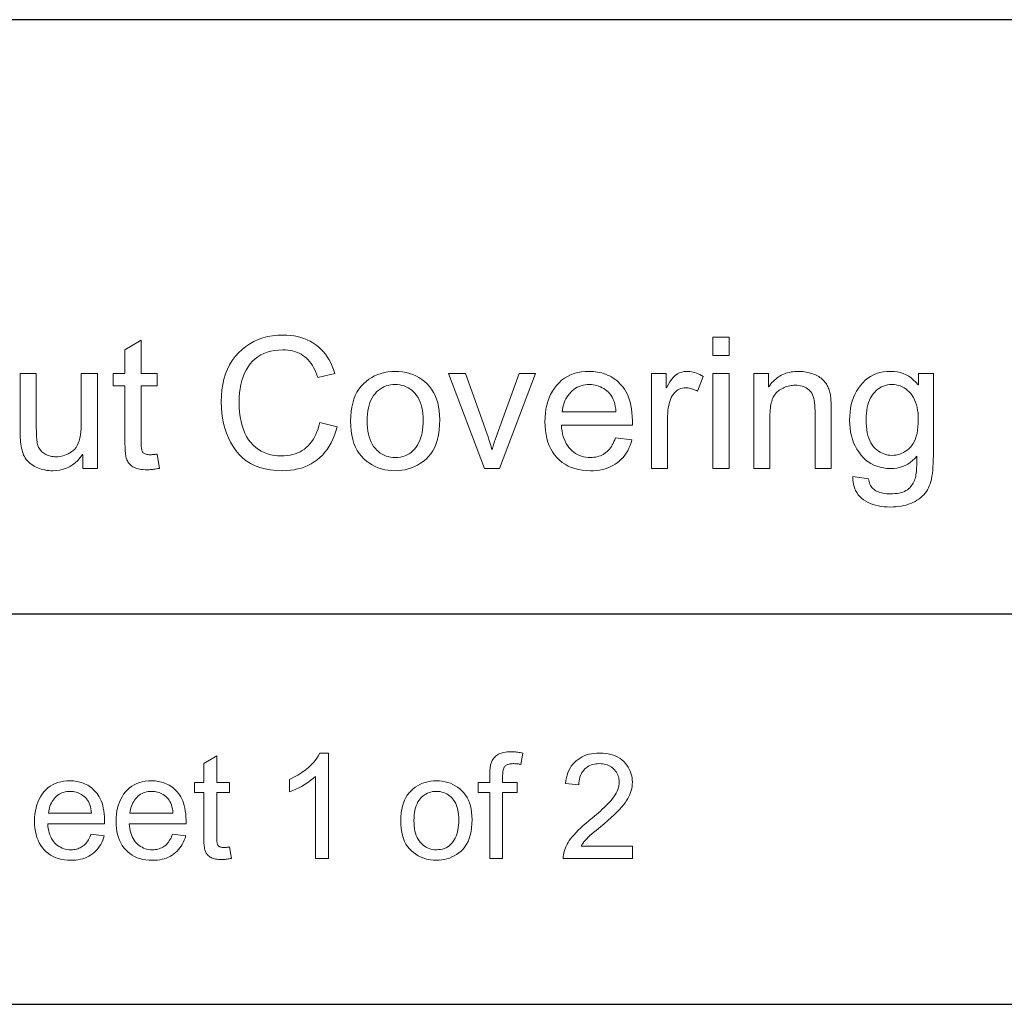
# Model space of a CAD drawing. Extents: x 0 to 841, y 0 to 594.
# Tile 25 of 88: x 556 to 594, y 65 to 103. Entities that reach past the tile are written whole.
import ezdxf

# ---------------------------------------------------------------- set-up
doc = ezdxf.new("R2010")
doc.units = 0

msp = doc.modelspace()

# ---------------------------------------------------------------- linework, layer by layer
at = {"color": 7, "lineweight": 25}
for p, q in [((821, 102.684), (458.29, 102.684)), ((458.29, 80.055), (821, 80.055)), ((541.588, 65.178), (821, 65.178))]:
    msp.add_line(p, q, dxfattribs=at)
at = {"color": 7, "lineweight": 13}
for points in [[(561.353, 85.594), (561.299, 85.584), (561.247, 85.575), (561.197, 85.567), (561.149, 85.56), (561.102, 85.554), (561.057, 85.549), (561.013, 85.545), (560.971, 85.542), (560.931, 85.54), (560.893, 85.54), (560.814, 85.541), (560.741, 85.546), (560.671, 85.553), (560.606, 85.563), (560.545, 85.575), (560.488, 85.591), (560.436, 85.609), (560.389, 85.631), (560.345, 85.655), (560.306, 85.681), (560.271, 85.711), (560.238, 85.741), (560.209, 85.773), (560.182, 85.807), (560.158, 85.842), (560.137, 85.879), (560.119, 85.917), (560.103, 85.957), (560.091, 85.998), (560.081, 86.041), (560.073, 86.087), (560.066, 86.135), (560.06, 86.188), (560.055, 86.243), (560.05, 86.302), (560.047, 86.365), (560.044, 86.43), (560.042, 86.5), (560.041, 86.572), (560.04, 86.648), (560.04, 88.732), (559.593, 88.732), (559.593, 89.206), (560.04, 89.206), (560.04, 90.107), (560.654, 90.479), (560.654, 89.206), (561.268, 89.206), (561.268, 88.732), (560.654, 88.732), (560.654, 86.614), (560.655, 86.561), (560.656, 86.511), (560.659, 86.465), (560.663, 86.421), (560.668, 86.381), (560.674, 86.344), (560.682, 86.31), (560.69, 86.279), (560.7, 86.252), (560.71, 86.227), (560.723, 86.205), (560.74, 86.186), (560.76, 86.169), (560.783, 86.154), (560.81, 86.141), (560.84, 86.131), (560.873, 86.123), (560.911, 86.117), (560.951, 86.114), (560.995, 86.113), (561.022, 86.113), (561.049, 86.114), (561.076, 86.115), (561.103, 86.117), (561.13, 86.12), (561.157, 86.123), (561.185, 86.126), (561.212, 86.13), (561.24, 86.135), (561.268, 86.14)], [(568.127, 87.174), (568.08, 87.009), (568.026, 86.854), (567.966, 86.707), (567.9, 86.568), (567.827, 86.438), (567.748, 86.317), (567.662, 86.204), (567.569, 86.1), (567.47, 86.004), (567.365, 85.917), (567.254, 85.838), (567.138, 85.768), (567.019, 85.705), (566.895, 85.652), (566.766, 85.606), (566.634, 85.569), (566.497, 85.54), (566.355, 85.519), (566.21, 85.507), (566.06, 85.502), (565.821, 85.51), (565.595, 85.533), (565.383, 85.572), (565.184, 85.625), (564.999, 85.695), (564.827, 85.779), (564.668, 85.879), (564.522, 85.995), (564.39, 86.125), (564.271, 86.271), (564.164, 86.428), (564.069, 86.592), (563.985, 86.761), (563.912, 86.937), (563.85, 87.119), (563.8, 87.307), (563.76, 87.501), (563.732, 87.702), (563.716, 87.909), (563.71, 88.122), (563.717, 88.356), (563.736, 88.58), (563.769, 88.793), (563.816, 88.996), (563.875, 89.189), (563.948, 89.371), (564.033, 89.543), (564.132, 89.704), (564.245, 89.855), (564.37, 89.996), (564.506, 90.125), (564.649, 90.24), (564.8, 90.341), (564.958, 90.429), (565.124, 90.504), (565.298, 90.565), (565.479, 90.612), (565.667, 90.646), (565.863, 90.666), (566.067, 90.673), (566.211, 90.669), (566.35, 90.658), (566.486, 90.639), (566.617, 90.613), (566.744, 90.58), (566.866, 90.539), (566.985, 90.491), (567.099, 90.435), (567.209, 90.372), (567.315, 90.301), (567.416, 90.223), (567.51, 90.139), (567.598, 90.047), (567.68, 89.949), (567.756, 89.843), (567.825, 89.731), (567.889, 89.612), (567.946, 89.486), (567.997, 89.353), (568.042, 89.213), (567.393, 89.06), (567.359, 89.161), (567.321, 89.258), (567.28, 89.349), (567.235, 89.436), (567.187, 89.517), (567.136, 89.593), (567.081, 89.663), (567.022, 89.729), (566.961, 89.789), (566.896, 89.844), (566.827, 89.894), (566.755, 89.939), (566.68, 89.978), (566.601, 90.012), (566.519, 90.041), (566.434, 90.065), (566.346, 90.083), (566.254, 90.096), (566.159, 90.104), (566.06, 90.107), (565.9, 90.101), (565.748, 90.085), (565.604, 90.058), (565.468, 90.021), (565.34, 89.972), (565.22, 89.913), (565.108, 89.844), (565.003, 89.763), (564.907, 89.672), (564.818, 89.57), (564.738, 89.458), (564.666, 89.34), (564.603, 89.214), (564.548, 89.081), (564.501, 88.941), (564.463, 88.793), (564.434, 88.638), (564.412, 88.475), (564.4, 88.306), (564.396, 88.129), (564.4, 87.925), (564.413, 87.733), (564.436, 87.551), (564.467, 87.379), (564.507, 87.219), (564.556, 87.069), (564.614, 86.93), (564.68, 86.801), (564.756, 86.684), (564.841, 86.577), (564.932, 86.48), (565.029, 86.394), (565.132, 86.318), (565.24, 86.252), (565.353, 86.196), (565.472, 86.15), (565.597, 86.114), (565.726, 86.089), (565.861, 86.074), (566.002, 86.069), (566.117, 86.072), (566.228, 86.081), (566.334, 86.097), (566.436, 86.119), (566.534, 86.148), (566.627, 86.183), (566.715, 86.224), (566.8, 86.272), (566.88, 86.325), (566.955, 86.386), (567.026, 86.452), (567.093, 86.525), (567.155, 86.605), (567.213, 86.691), (567.267, 86.783), (567.316, 86.882), (567.361, 86.987), (567.401, 87.098), (567.437, 87.216), (567.469, 87.341)], [(583.069, 89.892), (582.455, 89.892), (582.455, 90.588), (583.069, 90.588)], [(558.99, 85.588), (558.441, 85.588), (558.441, 86.12), (558.423, 86.12), (558.337, 86.002), (558.245, 85.897), (558.146, 85.805), (558.042, 85.725), (557.932, 85.657), (557.815, 85.601), (557.692, 85.558), (557.563, 85.527), (557.429, 85.509), (557.288, 85.502), (557.213, 85.504), (557.139, 85.509), (557.066, 85.518), (556.994, 85.531), (556.923, 85.546), (556.854, 85.566), (556.785, 85.588), (556.718, 85.615), (556.652, 85.645), (556.587, 85.678), (556.525, 85.715), (556.467, 85.754), (556.413, 85.795), (556.363, 85.84), (556.318, 85.887), (556.277, 85.937), (556.241, 85.989), (556.209, 86.044), (556.181, 86.102), (556.157, 86.162), (556.137, 86.226), (556.118, 86.293), (556.102, 86.364), (556.088, 86.438), (556.077, 86.517), (556.067, 86.598), (556.059, 86.684), (556.054, 86.773), (556.051, 86.866), (556.05, 86.962), (556.05, 89.206), (556.664, 89.206), (556.664, 87.201), (556.664, 87.107), (556.665, 87.019), (556.668, 86.937), (556.671, 86.86), (556.675, 86.788), (556.68, 86.722), (556.686, 86.661), (556.693, 86.606), (556.701, 86.556), (556.71, 86.512), (556.72, 86.471), (556.734, 86.432), (556.751, 86.394), (556.77, 86.357), (556.793, 86.322), (556.818, 86.289), (556.847, 86.257), (556.878, 86.226), (556.913, 86.197), (556.95, 86.169), (556.99, 86.144), (557.031, 86.121), (557.073, 86.1), (557.118, 86.083), (557.163, 86.068), (557.21, 86.056), (557.259, 86.047), (557.309, 86.04), (557.361, 86.036), (557.414, 86.034), (557.483, 86.037), (557.551, 86.044), (557.619, 86.056), (557.686, 86.073), (557.752, 86.095), (557.817, 86.121), (557.881, 86.152), (557.944, 86.188), (558.007, 86.229), (558.069, 86.275), (558.127, 86.328), (558.179, 86.392), (558.225, 86.466), (558.265, 86.55), (558.299, 86.645), (558.327, 86.749), (558.348, 86.865), (558.363, 86.99), (558.373, 87.126), (558.376, 87.273), (558.376, 89.206), (558.99, 89.206)], [(570.34, 89.288), (570.484, 89.283), (570.624, 89.269), (570.758, 89.245), (570.887, 89.212), (571.011, 89.169), (571.13, 89.116), (571.244, 89.054), (571.353, 88.983), (571.457, 88.901), (571.556, 88.811), (571.648, 88.711), (571.73, 88.604), (571.802, 88.488), (571.865, 88.364), (571.918, 88.233), (571.962, 88.093), (571.995, 87.945), (572.019, 87.789), (572.034, 87.625), (572.039, 87.453), (572.034, 87.246), (572.018, 87.051), (571.992, 86.869), (571.955, 86.699), (571.908, 86.542), (571.851, 86.398), (571.783, 86.265), (571.705, 86.146), (571.616, 86.039), (571.517, 85.944), (571.411, 85.86), (571.303, 85.785), (571.192, 85.719), (571.078, 85.661), (570.962, 85.613), (570.843, 85.573), (570.721, 85.542), (570.597, 85.52), (570.47, 85.507), (570.34, 85.502), (570.205, 85.507), (570.073, 85.521), (569.945, 85.543), (569.821, 85.575), (569.7, 85.616), (569.583, 85.666), (569.469, 85.725), (569.359, 85.793), (569.253, 85.87), (569.15, 85.956), (569.054, 86.052), (568.968, 86.159), (568.893, 86.276), (568.827, 86.404), (568.771, 86.543), (568.726, 86.692), (568.691, 86.852), (568.665, 87.022), (568.65, 87.203), (568.645, 87.395), (568.65, 87.581), (568.665, 87.758), (568.689, 87.925), (568.723, 88.082), (568.767, 88.229), (568.821, 88.366), (568.884, 88.494), (568.957, 88.612), (569.04, 88.721), (569.133, 88.819), (569.233, 88.908), (569.337, 88.988), (569.446, 89.058), (569.56, 89.119), (569.679, 89.171), (569.802, 89.213), (569.929, 89.246), (570.062, 89.269), (570.199, 89.284)], [(575.692, 89.206), (574.324, 85.588), (573.751, 85.588), (572.376, 89.206), (573.024, 89.206), (573.771, 87.112), (573.812, 86.997), (573.849, 86.89), (573.883, 86.791), (573.913, 86.699), (573.94, 86.614), (573.964, 86.538), (573.984, 86.469), (574.001, 86.407), (574.014, 86.353), (574.024, 86.307), (574.037, 86.307), (574.049, 86.352), (574.062, 86.401), (574.077, 86.452), (574.094, 86.506), (574.112, 86.563), (574.131, 86.623), (574.152, 86.686), (574.175, 86.753), (574.199, 86.822), (574.225, 86.894), (575.064, 89.206)], [(579.389, 87.242), (576.677, 87.242), (576.687, 87.125), (576.703, 87.013), (576.724, 86.907), (576.75, 86.807), (576.782, 86.712), (576.819, 86.623), (576.861, 86.54), (576.909, 86.463), (576.962, 86.391), (577.02, 86.324), (577.083, 86.264), (577.148, 86.21), (577.217, 86.163), (577.289, 86.121), (577.363, 86.086), (577.441, 86.058), (577.522, 86.036), (577.606, 86.02), (577.692, 86.01), (577.782, 86.007), (577.851, 86.009), (577.918, 86.015), (577.983, 86.024), (578.045, 86.037), (578.105, 86.054), (578.163, 86.074), (578.219, 86.098), (578.272, 86.126), (578.323, 86.158), (578.372, 86.193), (578.419, 86.232), (578.463, 86.275), (578.505, 86.322), (578.545, 86.372), (578.583, 86.426), (578.618, 86.484), (578.651, 86.546), (578.682, 86.612), (578.711, 86.681), (578.737, 86.754), (579.368, 86.676), (579.335, 86.565), (579.297, 86.46), (579.253, 86.36), (579.205, 86.265), (579.151, 86.175), (579.092, 86.091), (579.028, 86.012), (578.959, 85.938), (578.885, 85.869), (578.805, 85.806), (578.722, 85.748), (578.634, 85.697), (578.542, 85.651), (578.445, 85.612), (578.345, 85.578), (578.241, 85.551), (578.132, 85.53), (578.02, 85.515), (577.903, 85.505), (577.782, 85.502), (577.623, 85.507), (577.47, 85.522), (577.325, 85.547), (577.187, 85.582), (577.056, 85.627), (576.932, 85.682), (576.816, 85.747), (576.706, 85.822), (576.604, 85.907), (576.508, 86.002), (576.421, 86.106), (576.343, 86.217), (576.274, 86.335), (576.215, 86.46), (576.164, 86.593), (576.123, 86.734), (576.091, 86.881), (576.068, 87.036), (576.054, 87.198), (576.05, 87.368), (576.054, 87.536), (576.068, 87.697), (576.09, 87.853), (576.121, 88.001), (576.161, 88.143), (576.21, 88.279), (576.268, 88.408), (576.335, 88.53), (576.41, 88.646), (576.495, 88.756), (576.587, 88.857), (576.687, 88.948), (576.794, 89.028), (576.909, 89.097), (577.031, 89.155), (577.16, 89.203), (577.296, 89.24), (577.439, 89.267), (577.59, 89.283), (577.748, 89.288), (577.827, 89.286), (577.905, 89.281), (577.983, 89.273), (578.06, 89.26), (578.137, 89.245), (578.213, 89.226), (578.288, 89.203), (578.363, 89.177), (578.437, 89.147), (578.51, 89.114), (578.583, 89.077), (578.653, 89.035), (578.72, 88.988), (578.786, 88.936), (578.849, 88.879), (578.911, 88.818), (578.969, 88.751), (579.026, 88.68), (579.081, 88.604), (579.133, 88.523), (579.182, 88.435), (579.225, 88.338), (579.263, 88.232), (579.297, 88.117), (579.325, 87.993), (579.348, 87.861), (579.366, 87.72), (579.378, 87.569), (579.386, 87.41)], [(582.08, 89.094), (581.868, 88.528), (581.823, 88.553), (581.777, 88.576), (581.732, 88.595), (581.687, 88.613), (581.642, 88.627), (581.598, 88.639), (581.553, 88.649), (581.509, 88.655), (581.465, 88.659), (581.421, 88.661), (581.354, 88.658), (581.29, 88.648), (581.23, 88.633), (581.173, 88.611), (581.119, 88.583), (581.068, 88.55), (581.021, 88.509), (580.977, 88.463), (580.937, 88.411), (580.9, 88.352), (580.866, 88.288), (580.836, 88.219), (580.809, 88.145), (580.786, 88.065), (580.767, 87.982), (580.751, 87.893), (580.738, 87.799), (580.729, 87.7), (580.724, 87.596), (580.722, 87.487), (580.722, 85.588), (580.108, 85.588), (580.108, 89.206), (580.668, 89.206), (580.668, 88.661), (580.681, 88.661), (580.742, 88.78), (580.806, 88.887), (580.874, 88.981), (580.945, 89.062), (581.02, 89.131), (581.098, 89.188), (581.181, 89.232), (581.266, 89.263), (581.356, 89.282), (581.449, 89.288), (581.511, 89.286), (581.574, 89.28), (581.637, 89.271), (581.7, 89.257), (581.763, 89.24), (581.826, 89.218), (581.89, 89.193), (581.953, 89.164), (582.016, 89.131)], [(583.069, 85.588), (582.455, 85.588), (582.455, 89.206), (583.069, 89.206)], [(586.964, 85.588), (586.346, 85.588), (586.346, 87.788), (586.344, 87.895), (586.338, 87.996), (586.328, 88.09), (586.314, 88.177), (586.297, 88.256), (586.275, 88.329), (586.249, 88.395), (586.219, 88.454), (586.185, 88.506), (586.147, 88.552), (586.105, 88.591), (586.061, 88.626), (586.013, 88.658), (585.962, 88.685), (585.909, 88.708), (585.852, 88.726), (585.792, 88.741), (585.728, 88.751), (585.662, 88.757), (585.593, 88.76), (585.538, 88.758), (585.485, 88.754), (585.432, 88.748), (585.379, 88.738), (585.327, 88.726), (585.276, 88.712), (585.225, 88.694), (585.175, 88.674), (585.125, 88.652), (585.076, 88.627), (585.029, 88.599), (584.984, 88.569), (584.942, 88.537), (584.904, 88.503), (584.867, 88.466), (584.834, 88.428), (584.804, 88.387), (584.776, 88.344), (584.752, 88.299), (584.73, 88.251), (584.71, 88.201), (584.693, 88.146), (584.678, 88.088), (584.664, 88.025), (584.653, 87.959), (584.644, 87.888), (584.637, 87.814), (584.632, 87.735), (584.628, 87.653), (584.627, 87.566), (584.627, 85.588), (584.014, 85.588), (584.014, 89.206), (584.566, 89.206), (584.566, 88.695), (584.58, 88.695), (584.619, 88.753), (584.661, 88.808), (584.704, 88.859), (584.75, 88.908), (584.797, 88.954), (584.846, 88.997), (584.896, 89.037), (584.949, 89.075), (585.003, 89.109), (585.059, 89.14), (585.117, 89.168), (585.176, 89.193), (585.238, 89.216), (585.301, 89.235), (585.366, 89.251), (585.433, 89.264), (585.502, 89.275), (585.572, 89.282), (585.645, 89.287), (585.719, 89.288), (585.776, 89.287), (585.833, 89.284), (585.89, 89.279), (585.947, 89.272), (586.004, 89.263), (586.06, 89.251), (586.117, 89.238), (586.173, 89.223), (586.229, 89.205), (586.285, 89.186), (586.34, 89.164), (586.392, 89.141), (586.442, 89.115), (586.489, 89.088), (586.534, 89.058), (586.577, 89.026), (586.617, 88.993), (586.655, 88.957), (586.69, 88.919), (586.723, 88.879), (586.754, 88.838), (586.782, 88.796), (586.808, 88.754), (586.831, 88.711), (586.852, 88.667), (586.871, 88.624), (586.888, 88.579), (586.902, 88.534), (586.913, 88.488), (586.923, 88.442), (586.931, 88.394), (586.938, 88.343), (586.944, 88.288), (586.949, 88.231), (586.953, 88.17), (586.957, 88.105), (586.96, 88.037), (586.962, 87.967), (586.963, 87.892), (586.964, 87.815)], [(590.855, 86.075), (590.854, 85.925), (590.849, 85.783), (590.841, 85.648), (590.831, 85.521), (590.817, 85.402), (590.8, 85.291), (590.78, 85.188), (590.757, 85.092), (590.731, 85.004), (590.702, 84.924), (590.669, 84.85), (590.631, 84.779), (590.588, 84.711), (590.541, 84.647), (590.489, 84.586), (590.432, 84.529), (590.37, 84.475), (590.303, 84.424), (590.232, 84.377), (590.156, 84.333), (590.076, 84.292), (589.993, 84.256), (589.907, 84.225), (589.818, 84.197), (589.725, 84.174), (589.63, 84.155), (589.532, 84.14), (589.43, 84.13), (589.326, 84.123), (589.218, 84.121), (589.097, 84.124), (588.981, 84.132), (588.868, 84.146), (588.76, 84.165), (588.655, 84.189), (588.555, 84.219), (588.459, 84.255), (588.367, 84.296), (588.279, 84.342), (588.195, 84.394), (588.117, 84.452), (588.048, 84.517), (587.986, 84.589), (587.933, 84.668), (587.888, 84.754), (587.851, 84.847), (587.823, 84.946), (587.802, 85.053), (587.79, 85.167), (587.786, 85.288), (588.383, 85.195), (588.391, 85.14), (588.403, 85.087), (588.419, 85.036), (588.437, 84.989), (588.46, 84.945), (588.485, 84.903), (588.515, 84.865), (588.547, 84.829), (588.583, 84.796), (588.623, 84.766), (588.666, 84.738), (588.713, 84.714), (588.763, 84.693), (588.816, 84.674), (588.873, 84.658), (588.934, 84.645), (588.998, 84.635), (589.066, 84.628), (589.137, 84.624), (589.211, 84.622), (589.304, 84.624), (589.392, 84.63), (589.475, 84.64), (589.552, 84.654), (589.625, 84.671), (589.692, 84.692), (589.754, 84.718), (589.812, 84.747), (589.864, 84.78), (589.911, 84.817), (589.953, 84.857), (589.992, 84.898), (590.028, 84.941), (590.06, 84.986), (590.089, 85.033), (590.115, 85.081), (590.136, 85.131), (590.155, 85.182), (590.17, 85.236), (590.182, 85.291), (590.191, 85.349), (590.199, 85.411), (590.207, 85.478), (590.213, 85.549), (590.219, 85.623), (590.223, 85.703), (590.227, 85.786), (590.229, 85.874), (590.231, 85.966), (590.231, 86.062), (590.149, 85.972), (590.063, 85.891), (589.973, 85.82), (589.879, 85.758), (589.78, 85.706), (589.677, 85.664), (589.57, 85.63), (589.459, 85.607), (589.344, 85.592), (589.225, 85.588), (589.087, 85.593), (588.954, 85.609), (588.826, 85.635), (588.705, 85.671), (588.589, 85.718), (588.478, 85.776), (588.373, 85.843), (588.273, 85.922), (588.179, 86.01), (588.091, 86.109), (588.01, 86.217), (587.937, 86.329), (587.873, 86.447), (587.817, 86.571), (587.77, 86.7), (587.731, 86.834), (587.701, 86.974), (587.68, 87.119), (587.667, 87.27), (587.663, 87.426), (587.667, 87.583), (587.68, 87.735), (587.7, 87.881), (587.729, 88.022), (587.767, 88.158), (587.813, 88.288), (587.867, 88.413), (587.929, 88.533), (588, 88.647), (588.079, 88.756), (588.165, 88.857), (588.258, 88.948), (588.358, 89.028), (588.463, 89.097), (588.575, 89.155), (588.694, 89.203), (588.819, 89.24), (588.95, 89.267), (589.088, 89.283), (589.232, 89.288), (589.358, 89.283), (589.479, 89.268), (589.595, 89.242), (589.707, 89.206), (589.813, 89.159), (589.915, 89.103), (590.013, 89.036), (590.105, 88.959), (590.193, 88.871), (590.275, 88.773), (590.289, 88.773), (590.289, 89.206), (590.855, 89.206)], [(570.34, 86.007), (570.443, 86.011), (570.54, 86.023), (570.633, 86.042), (570.72, 86.069), (570.802, 86.104), (570.88, 86.147), (570.952, 86.198), (571.019, 86.256), (571.081, 86.322), (571.138, 86.396), (571.19, 86.476), (571.237, 86.561), (571.278, 86.651), (571.313, 86.746), (571.343, 86.846), (571.368, 86.951), (571.387, 87.061), (571.4, 87.175), (571.408, 87.295), (571.411, 87.419), (571.408, 87.552), (571.399, 87.677), (571.383, 87.796), (571.362, 87.909), (571.334, 88.014), (571.3, 88.113), (571.26, 88.206), (571.214, 88.291), (571.161, 88.37), (571.103, 88.442), (571.039, 88.508), (570.973, 88.566), (570.904, 88.618), (570.832, 88.663), (570.758, 88.701), (570.68, 88.732), (570.599, 88.756), (570.516, 88.773), (570.43, 88.783), (570.34, 88.787), (570.248, 88.783), (570.16, 88.773), (570.075, 88.755), (569.993, 88.731), (569.915, 88.699), (569.84, 88.661), (569.768, 88.616), (569.7, 88.563), (569.635, 88.504), (569.573, 88.437), (569.516, 88.364), (569.465, 88.284), (569.42, 88.197), (569.381, 88.103), (569.348, 88.002), (569.321, 87.894), (569.3, 87.78), (569.285, 87.659), (569.276, 87.53), (569.273, 87.395), (569.276, 87.261), (569.285, 87.133), (569.3, 87.012), (569.322, 86.898), (569.349, 86.791), (569.383, 86.691), (569.422, 86.597), (569.468, 86.51), (569.52, 86.43), (569.578, 86.357), (569.641, 86.29), (569.706, 86.231), (569.775, 86.178), (569.846, 86.133), (569.921, 86.095), (569.999, 86.063), (570.08, 86.039), (570.164, 86.021), (570.25, 86.011)], [(578.758, 87.747), (578.748, 87.854), (578.732, 87.955), (578.711, 88.05), (578.685, 88.139), (578.653, 88.222), (578.616, 88.299), (578.574, 88.369), (578.526, 88.433), (578.473, 88.491), (578.415, 88.543), (578.353, 88.589), (578.291, 88.631), (578.227, 88.667), (578.162, 88.699), (578.096, 88.726), (578.028, 88.748), (577.96, 88.765), (577.891, 88.777), (577.82, 88.784), (577.748, 88.787), (577.663, 88.784), (577.581, 88.775), (577.502, 88.761), (577.426, 88.74), (577.353, 88.714), (577.284, 88.682), (577.217, 88.645), (577.153, 88.601), (577.093, 88.552), (577.035, 88.497), (576.982, 88.437), (576.933, 88.374), (576.889, 88.308), (576.849, 88.238), (576.815, 88.164), (576.784, 88.088), (576.759, 88.008), (576.738, 87.924), (576.723, 87.837), (576.711, 87.747)], [(589.283, 86.089), (589.361, 86.092), (589.436, 86.102), (589.51, 86.117), (589.583, 86.139), (589.653, 86.167), (589.722, 86.201), (589.789, 86.242), (589.854, 86.289), (589.917, 86.342), (589.979, 86.401), (590.036, 86.468), (590.088, 86.543), (590.134, 86.626), (590.173, 86.718), (590.206, 86.818), (590.234, 86.927), (590.255, 87.044), (590.27, 87.17), (590.279, 87.304), (590.282, 87.446), (590.279, 87.573), (590.271, 87.694), (590.256, 87.808), (590.236, 87.917), (590.21, 88.019), (590.178, 88.115), (590.14, 88.206), (590.097, 88.29), (590.047, 88.368), (589.992, 88.441), (589.933, 88.506), (589.871, 88.565), (589.806, 88.617), (589.739, 88.662), (589.668, 88.7), (589.595, 88.731), (589.52, 88.756), (589.441, 88.773), (589.36, 88.783), (589.276, 88.787), (589.19, 88.783), (589.108, 88.773), (589.029, 88.755), (588.953, 88.73), (588.88, 88.698), (588.811, 88.659), (588.744, 88.613), (588.681, 88.56), (588.622, 88.5), (588.565, 88.432), (588.513, 88.359), (588.466, 88.28), (588.425, 88.196), (588.389, 88.106), (588.359, 88.012), (588.334, 87.912), (588.315, 87.807), (588.301, 87.697), (588.293, 87.581), (588.29, 87.46), (588.293, 87.321), (588.302, 87.19), (588.316, 87.067), (588.337, 86.951), (588.362, 86.843), (588.394, 86.743), (588.432, 86.65), (588.475, 86.565), (588.524, 86.488), (588.579, 86.418), (588.638, 86.356), (588.699, 86.3), (588.763, 86.25), (588.83, 86.208), (588.899, 86.171), (588.971, 86.142), (589.045, 86.119), (589.122, 86.102), (589.201, 86.092)], [(567.795, 70.73), (567.303, 70.73), (567.303, 73.859), (567.227, 73.791), (567.146, 73.724), (567.06, 73.659), (566.969, 73.597), (566.873, 73.537), (566.772, 73.479), (566.666, 73.423), (566.555, 73.369), (566.439, 73.317), (566.318, 73.267), (566.318, 73.742), (566.483, 73.825), (566.636, 73.912), (566.779, 74.003), (566.911, 74.098), (567.032, 74.197), (567.142, 74.3), (567.242, 74.406), (567.33, 74.517), (567.408, 74.631), (567.475, 74.749), (567.795, 74.749)], [(575.205, 74.749), (575.132, 74.318), (575.102, 74.323), (575.073, 74.328), (575.044, 74.332), (575.015, 74.335), (574.986, 74.338), (574.957, 74.341), (574.928, 74.343), (574.899, 74.344), (574.871, 74.345), (574.842, 74.345), (574.807, 74.344), (574.774, 74.342), (574.742, 74.338), (574.711, 74.333), (574.681, 74.326), (574.653, 74.318), (574.625, 74.308), (574.6, 74.297), (574.575, 74.284), (574.552, 74.27), (574.53, 74.253), (574.511, 74.231), (574.494, 74.205), (574.479, 74.174), (574.467, 74.139), (574.457, 74.1), (574.449, 74.056), (574.443, 74.008), (574.44, 73.955), (574.438, 73.898), (574.438, 73.625), (574.998, 73.625), (574.998, 73.245), (574.438, 73.245), (574.438, 70.73), (573.947, 70.73), (573.947, 73.245), (573.511, 73.245), (573.511, 73.625), (573.947, 73.625), (573.947, 73.939), (573.948, 73.982), (573.949, 74.024), (573.951, 74.066), (573.954, 74.107), (573.958, 74.147), (573.962, 74.186), (573.967, 74.224), (573.974, 74.262), (573.98, 74.298), (573.988, 74.334), (573.998, 74.369), (574.01, 74.404), (574.025, 74.438), (574.043, 74.471), (574.063, 74.503), (574.086, 74.535), (574.112, 74.566), (574.14, 74.596), (574.171, 74.626), (574.205, 74.655), (574.242, 74.682), (574.283, 74.706), (574.328, 74.728), (574.376, 74.746), (574.429, 74.762), (574.485, 74.775), (574.544, 74.785), (574.608, 74.792), (574.676, 74.797), (574.747, 74.798), (574.791, 74.798), (574.835, 74.796), (574.88, 74.794), (574.925, 74.79), (574.971, 74.786), (575.017, 74.78), (575.063, 74.774), (575.11, 74.767), (575.157, 74.758)], [(579.393, 70.73), (576.744, 70.73), (576.746, 70.798), (576.753, 70.865), (576.765, 70.934), (576.782, 71.002), (576.803, 71.07), (576.829, 71.139), (576.86, 71.207), (576.895, 71.276), (576.935, 71.345), (576.98, 71.415), (577.031, 71.486), (577.091, 71.56), (577.159, 71.638), (577.235, 71.72), (577.319, 71.805), (577.411, 71.893), (577.512, 71.985), (577.621, 72.081), (577.738, 72.18), (577.863, 72.282), (577.941, 72.346), (578.018, 72.41), (578.093, 72.475), (578.166, 72.541), (578.237, 72.607), (578.307, 72.673), (578.375, 72.741), (578.442, 72.809), (578.506, 72.877), (578.569, 72.947), (578.629, 73.016), (578.681, 73.086), (578.728, 73.156), (578.768, 73.226), (578.803, 73.296), (578.831, 73.366), (578.852, 73.436), (578.868, 73.506), (578.877, 73.576), (578.88, 73.647), (578.878, 73.706), (578.872, 73.764), (578.861, 73.819), (578.846, 73.872), (578.827, 73.923), (578.803, 73.972), (578.776, 74.019), (578.743, 74.064), (578.707, 74.107), (578.666, 74.147), (578.622, 74.185), (578.576, 74.218), (578.528, 74.248), (578.477, 74.274), (578.424, 74.296), (578.369, 74.313), (578.311, 74.327), (578.251, 74.337), (578.189, 74.343), (578.125, 74.345), (578.06, 74.343), (577.997, 74.337), (577.936, 74.327), (577.878, 74.313), (577.821, 74.294), (577.767, 74.272), (577.715, 74.245), (577.665, 74.215), (577.617, 74.18), (577.571, 74.142), (577.528, 74.099), (577.49, 74.052), (577.456, 74.002), (577.427, 73.947), (577.402, 73.888), (577.382, 73.826), (577.366, 73.759), (577.354, 73.688), (577.347, 73.613), (577.344, 73.535), (576.84, 73.592), (576.852, 73.702), (576.87, 73.806), (576.895, 73.905), (576.926, 73.999), (576.963, 74.088), (577.006, 74.171), (577.055, 74.249), (577.11, 74.322), (577.172, 74.389), (577.239, 74.452), (577.312, 74.508), (577.388, 74.559), (577.468, 74.603), (577.552, 74.642), (577.64, 74.675), (577.732, 74.701), (577.827, 74.722), (577.926, 74.737), (578.029, 74.746), (578.136, 74.749), (578.251, 74.746), (578.361, 74.736), (578.466, 74.72), (578.565, 74.697), (578.66, 74.667), (578.749, 74.632), (578.833, 74.589), (578.912, 74.54), (578.985, 74.485), (579.054, 74.423), (579.116, 74.356), (579.172, 74.287), (579.221, 74.215), (579.264, 74.14), (579.3, 74.063), (579.33, 73.983), (579.353, 73.9), (579.369, 73.815), (579.379, 73.727), (579.383, 73.636), (579.38, 73.559), (579.371, 73.481), (579.358, 73.404), (579.338, 73.326), (579.313, 73.249), (579.283, 73.171), (579.247, 73.092), (579.205, 73.014), (579.158, 72.935), (579.106, 72.857), (579.045, 72.775), (578.973, 72.688), (578.89, 72.596), (578.796, 72.499), (578.691, 72.396), (578.575, 72.288), (578.448, 72.174), (578.311, 72.056), (578.162, 71.932), (578.002, 71.802), (577.918, 71.734), (577.84, 71.667), (577.768, 71.603), (577.702, 71.54), (577.641, 71.479), (577.586, 71.421), (577.538, 71.364), (577.495, 71.309), (577.457, 71.256), (577.426, 71.205), (579.393, 71.205)], [(564.097, 70.735), (564.054, 70.727), (564.013, 70.72), (563.973, 70.713), (563.934, 70.707), (563.896, 70.703), (563.86, 70.699), (563.825, 70.696), (563.792, 70.693), (563.76, 70.692), (563.729, 70.692), (563.666, 70.693), (563.607, 70.696), (563.552, 70.702), (563.499, 70.71), (563.451, 70.72), (563.406, 70.732), (563.364, 70.747), (563.326, 70.764), (563.291, 70.783), (563.26, 70.805), (563.231, 70.828), (563.205, 70.853), (563.182, 70.878), (563.16, 70.905), (563.141, 70.933), (563.124, 70.963), (563.11, 70.993), (563.097, 71.025), (563.087, 71.058), (563.08, 71.093), (563.073, 71.129), (563.068, 71.168), (563.063, 71.21), (563.059, 71.254), (563.055, 71.301), (563.052, 71.351), (563.05, 71.404), (563.048, 71.459), (563.047, 71.518), (563.047, 71.578), (563.047, 73.245), (562.69, 73.245), (562.69, 73.625), (563.047, 73.625), (563.047, 74.345), (563.538, 74.643), (563.538, 73.625), (564.029, 73.625), (564.029, 73.245), (563.538, 73.245), (563.538, 71.551), (563.539, 71.509), (563.54, 71.469), (563.542, 71.432), (563.545, 71.397), (563.549, 71.365), (563.554, 71.335), (563.56, 71.308), (563.567, 71.283), (563.575, 71.261), (563.583, 71.241), (563.593, 71.224), (563.607, 71.209), (563.622, 71.195), (563.641, 71.183), (563.663, 71.173), (563.687, 71.165), (563.714, 71.158), (563.743, 71.154), (563.776, 71.151), (563.811, 71.15), (563.832, 71.15), (563.854, 71.151), (563.875, 71.152), (563.897, 71.153), (563.919, 71.155), (563.941, 71.158), (563.963, 71.161), (563.985, 71.164), (564.007, 71.168), (564.029, 71.172)], [(559.268, 72.053), (557.099, 72.053), (557.107, 71.959), (557.119, 71.87), (557.136, 71.785), (557.157, 71.705), (557.182, 71.63), (557.212, 71.558), (557.246, 71.492), (557.284, 71.43), (557.326, 71.372), (557.373, 71.319), (557.423, 71.271), (557.476, 71.228), (557.53, 71.19), (557.588, 71.157), (557.648, 71.129), (557.71, 71.106), (557.774, 71.088), (557.841, 71.076), (557.911, 71.068), (557.983, 71.065), (558.038, 71.067), (558.092, 71.071), (558.143, 71.079), (558.193, 71.089), (558.241, 71.103), (558.288, 71.119), (558.332, 71.138), (558.375, 71.161), (558.416, 71.186), (558.455, 71.214), (558.492, 71.245), (558.528, 71.28), (558.561, 71.317), (558.593, 71.357), (558.623, 71.401), (558.652, 71.447), (558.678, 71.497), (558.703, 71.549), (558.726, 71.604), (558.747, 71.663), (559.252, 71.6), (559.225, 71.512), (559.194, 71.427), (559.159, 71.347), (559.121, 71.271), (559.078, 71.2), (559.031, 71.132), (558.979, 71.069), (558.924, 71.01), (558.865, 70.955), (558.801, 70.904), (558.734, 70.858), (558.664, 70.817), (558.59, 70.781), (558.513, 70.749), (558.433, 70.722), (558.35, 70.7), (558.263, 70.683), (558.173, 70.671), (558.079, 70.664), (557.983, 70.662), (557.855, 70.666), (557.733, 70.678), (557.617, 70.698), (557.507, 70.726), (557.402, 70.762), (557.303, 70.806), (557.21, 70.857), (557.122, 70.917), (557.04, 70.985), (556.964, 71.061), (556.894, 71.144), (556.832, 71.233), (556.777, 71.328), (556.729, 71.428), (556.688, 71.534), (556.655, 71.647), (556.63, 71.765), (556.611, 71.889), (556.6, 72.018), (556.597, 72.154), (556.6, 72.288), (556.611, 72.418), (556.629, 72.542), (556.654, 72.661), (556.686, 72.774), (556.725, 72.883), (556.771, 72.986), (556.825, 73.084), (556.885, 73.177), (556.953, 73.265), (557.027, 73.345), (557.107, 73.418), (557.193, 73.482), (557.284, 73.537), (557.382, 73.584), (557.485, 73.622), (557.594, 73.652), (557.708, 73.673), (557.829, 73.686), (557.956, 73.69), (558.019, 73.689), (558.081, 73.685), (558.143, 73.678), (558.205, 73.668), (558.266, 73.655), (558.327, 73.64), (558.387, 73.622), (558.447, 73.601), (558.506, 73.578), (558.565, 73.551), (558.623, 73.521), (558.679, 73.488), (558.733, 73.45), (558.786, 73.409), (558.836, 73.363), (558.885, 73.314), (558.933, 73.261), (558.978, 73.204), (559.021, 73.143), (559.063, 73.078), (559.102, 73.007), (559.137, 72.93), (559.168, 72.845), (559.194, 72.753), (559.217, 72.654), (559.235, 72.548), (559.25, 72.435), (559.26, 72.315), (559.266, 72.188)], [(562.376, 72.053), (560.207, 72.053), (560.215, 71.959), (560.227, 71.87), (560.244, 71.785), (560.265, 71.705), (560.29, 71.63), (560.32, 71.558), (560.354, 71.492), (560.392, 71.43), (560.434, 71.372), (560.481, 71.319), (560.531, 71.271), (560.583, 71.228), (560.638, 71.19), (560.696, 71.157), (560.755, 71.129), (560.818, 71.106), (560.882, 71.088), (560.949, 71.076), (561.019, 71.068), (561.091, 71.065), (561.146, 71.067), (561.199, 71.071), (561.251, 71.079), (561.301, 71.089), (561.349, 71.103), (561.395, 71.119), (561.44, 71.138), (561.483, 71.161), (561.523, 71.186), (561.563, 71.214), (561.6, 71.245), (561.635, 71.28), (561.669, 71.317), (561.701, 71.357), (561.731, 71.401), (561.759, 71.447), (561.786, 71.497), (561.811, 71.549), (561.833, 71.604), (561.855, 71.663), (562.359, 71.6), (562.333, 71.512), (562.302, 71.427), (562.267, 71.347), (562.228, 71.271), (562.185, 71.2), (562.138, 71.132), (562.087, 71.069), (562.032, 71.01), (561.973, 70.955), (561.909, 70.904), (561.842, 70.858), (561.772, 70.817), (561.698, 70.781), (561.621, 70.749), (561.541, 70.722), (561.457, 70.7), (561.371, 70.683), (561.281, 70.671), (561.187, 70.664), (561.091, 70.662), (560.963, 70.666), (560.841, 70.678), (560.725, 70.698), (560.615, 70.726), (560.51, 70.762), (560.411, 70.806), (560.317, 70.857), (560.23, 70.917), (560.148, 70.985), (560.071, 71.061), (560.002, 71.144), (559.939, 71.233), (559.884, 71.328), (559.837, 71.428), (559.796, 71.534), (559.763, 71.647), (559.738, 71.765), (559.719, 71.889), (559.708, 72.018), (559.705, 72.154), (559.708, 72.288), (559.719, 72.418), (559.737, 72.542), (559.761, 72.661), (559.794, 72.774), (559.833, 72.883), (559.879, 72.986), (559.932, 73.084), (559.993, 73.177), (560.061, 73.265), (560.135, 73.345), (560.215, 73.418), (560.3, 73.482), (560.392, 73.537), (560.489, 73.584), (560.592, 73.622), (560.701, 73.652), (560.816, 73.673), (560.937, 73.686), (561.063, 73.69), (561.126, 73.689), (561.189, 73.685), (561.251, 73.678), (561.313, 73.668), (561.374, 73.655), (561.435, 73.64), (561.495, 73.622), (561.555, 73.601), (561.614, 73.578), (561.673, 73.551), (561.731, 73.521), (561.787, 73.488), (561.841, 73.45), (561.894, 73.409), (561.944, 73.363), (561.993, 73.314), (562.04, 73.261), (562.086, 73.204), (562.129, 73.143), (562.171, 73.078), (562.21, 73.007), (562.245, 72.93), (562.275, 72.845), (562.302, 72.753), (562.325, 72.654), (562.343, 72.548), (562.357, 72.435), (562.368, 72.315), (562.374, 72.188)], [(571.912, 73.69), (572.027, 73.686), (572.138, 73.675), (572.246, 73.656), (572.349, 73.629), (572.448, 73.595), (572.544, 73.553), (572.635, 73.503), (572.722, 73.446), (572.805, 73.381), (572.885, 73.308), (572.958, 73.229), (573.024, 73.143), (573.081, 73.05), (573.132, 72.951), (573.174, 72.846), (573.209, 72.734), (573.236, 72.616), (573.255, 72.491), (573.267, 72.36), (573.271, 72.222), (573.266, 72.057), (573.254, 71.901), (573.233, 71.755), (573.204, 71.619), (573.166, 71.493), (573.12, 71.378), (573.066, 71.272), (573.003, 71.176), (572.932, 71.091), (572.853, 71.015), (572.769, 70.948), (572.682, 70.888), (572.593, 70.835), (572.502, 70.789), (572.409, 70.75), (572.314, 70.718), (572.217, 70.693), (572.117, 70.676), (572.016, 70.665), (571.912, 70.662), (571.804, 70.665), (571.698, 70.676), (571.596, 70.694), (571.496, 70.72), (571.4, 70.752), (571.306, 70.792), (571.215, 70.839), (571.127, 70.894), (571.042, 70.956), (570.96, 71.024), (570.883, 71.101), (570.814, 71.187), (570.754, 71.281), (570.701, 71.383), (570.657, 71.494), (570.62, 71.613), (570.592, 71.741), (570.572, 71.878), (570.56, 72.022), (570.556, 72.176), (570.56, 72.325), (570.571, 72.466), (570.591, 72.599), (570.618, 72.725), (570.653, 72.843), (570.696, 72.953), (570.747, 73.055), (570.805, 73.149), (570.872, 73.236), (570.946, 73.315), (571.026, 73.386), (571.109, 73.45), (571.197, 73.506), (571.288, 73.555), (571.383, 73.596), (571.481, 73.63), (571.583, 73.656), (571.689, 73.675), (571.799, 73.687)], [(558.763, 72.457), (558.755, 72.543), (558.743, 72.624), (558.726, 72.7), (558.705, 72.771), (558.68, 72.837), (558.65, 72.898), (558.616, 72.955), (558.578, 73.006), (558.536, 73.053), (558.489, 73.094), (558.44, 73.131), (558.389, 73.164), (558.338, 73.194), (558.286, 73.219), (558.234, 73.24), (558.18, 73.258), (558.125, 73.272), (558.069, 73.281), (558.013, 73.287), (557.956, 73.289), (557.887, 73.287), (557.822, 73.28), (557.759, 73.268), (557.698, 73.252), (557.64, 73.231), (557.584, 73.206), (557.531, 73.176), (557.48, 73.141), (557.431, 73.101), (557.385, 73.057), (557.342, 73.009), (557.303, 72.959), (557.268, 72.906), (557.236, 72.85), (557.209, 72.791), (557.185, 72.73), (557.164, 72.666), (557.148, 72.599), (557.135, 72.529), (557.126, 72.457)], [(561.871, 72.457), (561.863, 72.543), (561.85, 72.624), (561.834, 72.7), (561.813, 72.771), (561.787, 72.837), (561.758, 72.898), (561.724, 72.955), (561.686, 73.006), (561.643, 73.053), (561.597, 73.094), (561.547, 73.131), (561.497, 73.164), (561.446, 73.194), (561.394, 73.219), (561.341, 73.24), (561.287, 73.258), (561.233, 73.272), (561.177, 73.281), (561.121, 73.287), (561.063, 73.289), (560.995, 73.287), (560.93, 73.28), (560.866, 73.268), (560.806, 73.252), (560.747, 73.231), (560.692, 73.206), (560.638, 73.176), (560.587, 73.141), (560.539, 73.101), (560.493, 73.057), (560.45, 73.009), (560.411, 72.959), (560.376, 72.906), (560.344, 72.85), (560.316, 72.791), (560.292, 72.73), (560.272, 72.666), (560.256, 72.599), (560.243, 72.529), (560.234, 72.457)], [(571.912, 71.065), (571.994, 71.069), (572.072, 71.078), (572.146, 71.093), (572.216, 71.115), (572.282, 71.143), (572.343, 71.177), (572.401, 71.218), (572.455, 71.264), (572.505, 71.317), (572.55, 71.376), (572.592, 71.441), (572.629, 71.509), (572.662, 71.581), (572.69, 71.657), (572.714, 71.737), (572.734, 71.82), (572.749, 71.908), (572.76, 72), (572.766, 72.095), (572.769, 72.195), (572.766, 72.301), (572.759, 72.402), (572.746, 72.497), (572.729, 72.587), (572.707, 72.671), (572.68, 72.75), (572.648, 72.824), (572.611, 72.893), (572.569, 72.956), (572.522, 73.014), (572.471, 73.066), (572.418, 73.113), (572.363, 73.154), (572.306, 73.19), (572.246, 73.22), (572.184, 73.245), (572.119, 73.264), (572.052, 73.278), (571.983, 73.286), (571.912, 73.289), (571.838, 73.286), (571.768, 73.278), (571.7, 73.264), (571.634, 73.244), (571.571, 73.219), (571.511, 73.188), (571.454, 73.152), (571.399, 73.11), (571.347, 73.063), (571.298, 73.009), (571.252, 72.951), (571.211, 72.887), (571.175, 72.817), (571.144, 72.742), (571.118, 72.661), (571.096, 72.575), (571.079, 72.484), (571.067, 72.387), (571.06, 72.284), (571.058, 72.176), (571.06, 72.068), (571.068, 71.966), (571.08, 71.87), (571.097, 71.778), (571.119, 71.693), (571.146, 71.612), (571.177, 71.537), (571.214, 71.468), (571.256, 71.404), (571.302, 71.345), (571.352, 71.292), (571.405, 71.244), (571.459, 71.202), (571.517, 71.166), (571.577, 71.135), (571.639, 71.11), (571.703, 71.091), (571.771, 71.077), (571.84, 71.068)]]:
    msp.add_lwpolyline(points, close=True, dxfattribs=at)

doc.saveas('drawing.dxf')
